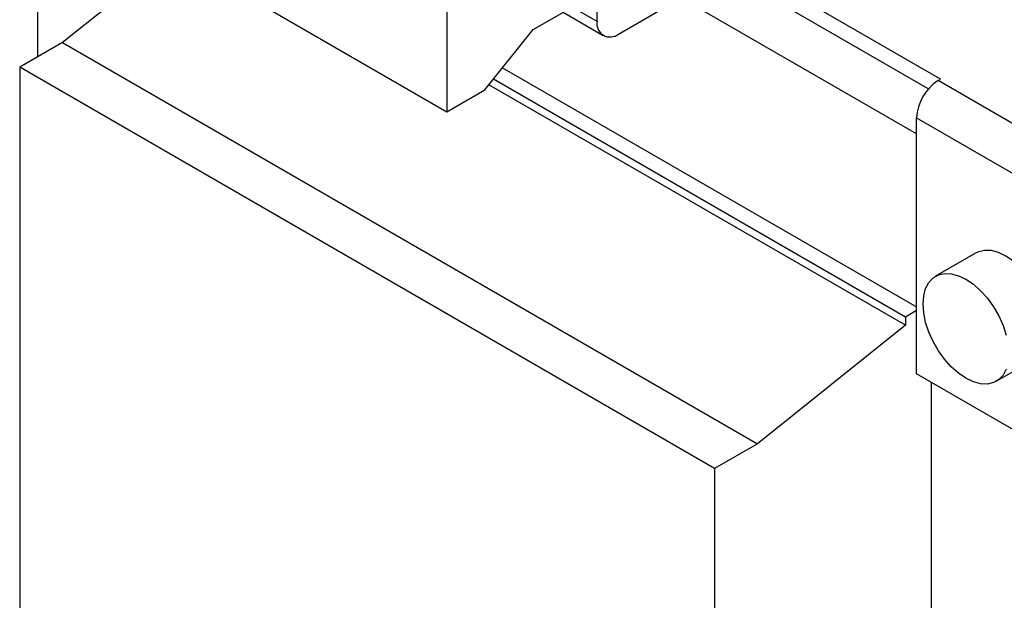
# Model space of a CAD drawing. Header units: millimetres. Extents: x 19 to 819, y 19 to 629.
# Tile 13 of 18: x 619 to 716, y 457 to 514. Entities that reach past the tile are written whole.
import ezdxf

# ---------------------------------------------------------------- set-up
doc = ezdxf.new("R2010")
doc.units = ezdxf.units.MM
doc.header["$LTSCALE"] = 3

msp = doc.modelspace()

# ---------------------------------------------------------------- linework, layer by layer
for p, q in [((620.474, 529.361), (620.474, 510.502)), ((660.956, 523.948), (660.956, 505.086)), ((637.586, 523.646), (622.949, 511.93)), ((675.805, 513.997), (675.805, 523.142)), ((709.781, 508.303), (688.568, 520.549)), ((677.926, 512.772), (688.568, 518.916)), ((688.568, 518.916), (708.589, 507.358)), ((639.743, 517.332), (660.956, 505.086)), ((707.413, 502.893), (684.113, 516.344)), ((675.805, 513.997), (672.269, 516.038)), ((669.497, 513.213), (672.554, 514.978)), ((672.451, 514.918), (676.426, 512.624)), ((664.703, 507.25), (669.497, 513.213)), ((622.949, 511.93), (618.706, 509.481)), ((622.949, 511.93), (691.68, 472.253)), ((618.706, 509.481), (618.706, 449.466)), ((687.437, 469.804), (618.706, 509.481)), ((666.456, 509.43), (707.413, 485.786)), ((706.317, 483.969), (665.111, 507.757)), ((706.317, 484.786), (665.559, 508.314)), ((709.534, 508.16), (709.781, 508.303)), ((727.212, 497.955), (709.534, 508.16)), ((660.956, 505.086), (664.703, 507.25)), ((707.413, 504.486), (725.09, 494.28)), ((707.413, 479.173), (707.413, 504.486)), ((713.252, 491.106), (709.292, 488.82)), ((707.413, 485.418), (706.317, 484.786)), ((706.317, 484.786), (706.317, 483.969)), ((706.317, 483.969), (691.68, 472.253)), ((715.291, 478.428), (719.251, 480.714)), ((725.09, 468.968), (707.413, 479.173)), ((708.862, 478.336), (708.862, 421.871)), ((691.68, 472.253), (687.437, 469.804)), ((687.437, 469.804), (687.437, 409.788))]:
    msp.add_line(p, q)
at = {"flags": 128}
for points in [[(719.251, 480.714), (719.502, 480.885), (719.926, 481.339), (720.238, 481.933), (720.43, 482.647), (720.494, 483.461), (720.43, 484.349), (720.238, 485.284), (719.926, 486.239), (719.502, 487.183), (718.979, 488.089), (718.373, 488.928), (717.703, 489.676), (716.988, 490.31), (716.252, 490.809), (715.515, 491.16), (714.8, 491.352), (714.13, 491.378), (713.524, 491.237), (713.252, 491.106)], [(716.279, 479.647), (715.966, 479.053), (715.542, 478.599), (715.019, 478.297), (714.413, 478.157), (713.743, 478.183), (713.028, 478.374), (712.292, 478.725), (711.555, 479.225), (710.841, 479.858), (710.17, 480.606), (709.565, 481.445), (709.042, 482.351), (708.617, 483.296), (708.305, 484.25), (708.114, 485.185), (708.049, 486.073), (708.114, 486.887), (708.305, 487.601), (708.617, 488.195), (709.042, 488.649), (709.565, 488.951), (710.17, 489.092), (710.841, 489.066), (711.555, 488.874), (712.292, 488.523)], [(712.292, 488.523), (713.028, 488.024), (713.743, 487.39), (714.413, 486.642), (715.019, 485.803), (715.542, 484.897), (715.966, 483.953), (716.279, 482.998)]]:
    msp.add_lwpolyline(points, dxfattribs=at)
for centre, radius, start, end in [((677.098, 513.787), 1.31, 170.78596, 309.20329), ((712.018, 504.276), 4.61, 122.60548, 177.39452)]:
    msp.add_arc(centre, radius, start, end)

doc.saveas('drawing.dxf')
